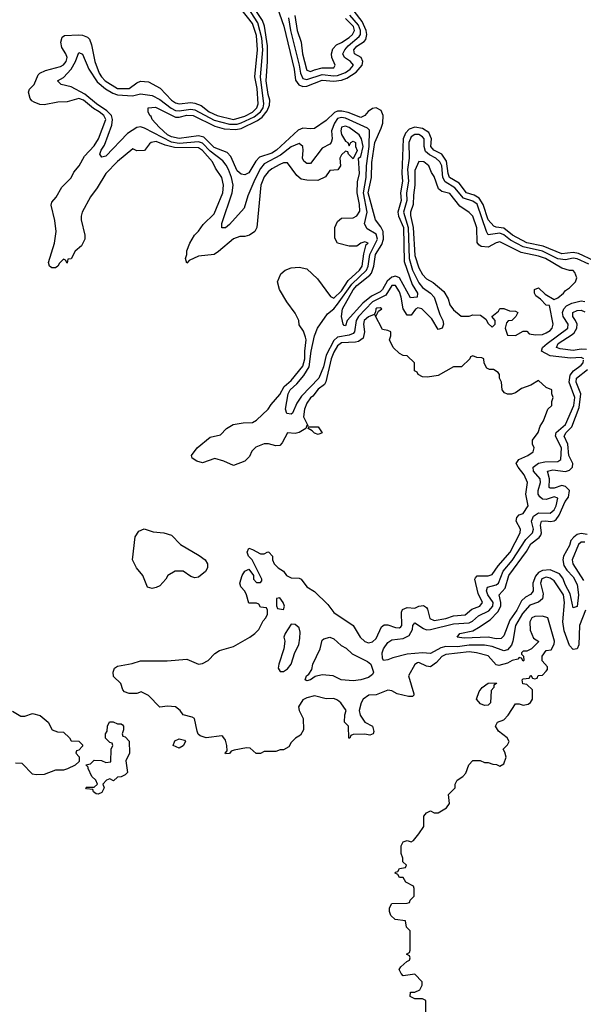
# Model space of a CAD drawing. Header units: inches. Extents: x 2710751 to 2829008, y 857003 to 965602.
# Tile 103 of 256: x 2765604 to 2768522, y 874250 to 879346. Entities that reach past the tile are written whole.
import ezdxf

# ---------------------------------------------------------------- set-up
doc = ezdxf.new("R2010")
doc.units = ezdxf.units.IN
doc.header["$MEASUREMENT"] = 0
doc.layers.add('C7867', color=7, linetype='Continuous')

msp = doc.modelspace()

# ---------------------------------------------------------------- linework, layer by layer
at = {"layer": 'C7867', "color": 2}
for points, elevation in [([(2768550, 878081), (2768490, 878109), (2768470, 878111.2), (2768430, 878103.9), (2768390, 878109.1), (2768310, 878147.2), (2768210, 878169.9), (2768145.1, 878205.1), (2768110, 878233), (2768090, 878241.7), (2768030, 878233.3), (2768019.8, 878250), (2767971.7, 878391.7), (2767950, 878407.2), (2767902.2, 878422.2), (2767856.3, 878476.3), (2767806.6, 878506.6), (2767794.3, 878530), (2767789, 878589), (2767779.3, 878610), (2767758.3, 878630), (2767725.8, 878645.8), (2767704.3, 878664.3), (2767697.3, 878690), (2767697.1, 878730), (2767690, 878740.4), (2767670, 878751.5), (2767650, 878751.6), (2767630, 878739.1), (2767619, 878710), (2767619.8, 878630), (2767612.3, 878570), (2767616.3, 878510), (2767606.6, 878450), (2767607.5, 878410), (2767591.6, 878350), (2767614.7, 878270), (2767619.8, 878110), (2767638, 878050), (2767670, 877984.6), (2767690, 877960.2), (2767730.9, 877930.9), (2767750.2, 877910), (2767779.6, 877819.6), (2767794.9, 877790), (2767797.3, 877770), (2767790.5, 877749.5), (2767770, 877742), (2767737.2, 877797.2), (2767686, 877850), (2767665.4, 877854.6), (2767652.9, 877847.1), (2767630, 877816.2), (2767610, 877817.6), (2767589, 877849), (2767579, 877910), (2767570, 877937.6), (2767550, 877969.7), (2767530, 877969.7), (2767498.9, 877921.1), (2767430, 877885.5), (2767358.2, 877810), (2767345.5, 877790), (2767336.5, 877730), (2767330, 877722.2), (2767310, 877712.5), (2767250, 877702.3), (2767230, 877686.2), (2767190.1, 877610), (2767177.3, 877550), (2767153, 877490), (2767062.4, 877397.6), (2767039.1, 877360.9), (2767016.3, 877310), (2767010, 877305.1), (2766987.7, 877307.7), (2766980.9, 877330), (2766994.2, 877410), (2767004.8, 877430), (2767039.2, 877460.8), (2767074.7, 877505.3), (2767102.2, 877550), (2767113, 877630), (2767130.8, 877710), (2767145.6, 877750), (2767196.8, 877823.2), (2767230, 877848.9), (2767250, 877873.6), (2767322.7, 877977.3), (2767399.5, 878050), (2767408.5, 878070), (2767417.4, 878130), (2767456.3, 878210), (2767450, 878235.4), (2767403, 878263), (2767388.6, 878290), (2767402, 878350), (2767383.6, 878450), (2767398, 878530), (2767399.6, 878590), (2767413.7, 878690), (2767414.9, 878774.9), (2767404.9, 878784.9), (2767290, 878836), (2767270, 878839), (2767250, 878833.8), (2767233.4, 878810), (2767217.6, 878770), (2767221.3, 878730), (2767215.8, 878710), (2767210, 878702), (2767170, 878681.2), (2767110, 878600.9), (2767090, 878600.9), (2767074.2, 878614.2), (2767067.6, 878630), (2767071.8, 878668.2), (2767069.4, 878689.4), (2767050, 878706), (2767010, 878688), (2766954.3, 878645.7), (2766870, 878599.8), (2766850, 878576.3), (2766821.7, 878518.3), (2766785.4, 878434.6), (2766765.5, 878370), (2766690, 878285.2), (2766670, 878269.3), (2766650, 878268.7), (2766650, 878292), (2766704.4, 878450), (2766708.7, 878490), (2766700.8, 878530), (2766684.8, 878570), (2766673.3, 878593.3), (2766655.1, 878615.1), (2766590, 878665), (2766550, 878707.6), (2766530, 878713.2), (2766430, 878706.1), (2766390, 878711.7), (2766250, 878785.1), (2766230, 878790.9), (2766210, 878788.4), (2766162.8, 878757.2), (2766050, 878639.3), (2766030, 878634), (2766019.3, 878650), (2766026.3, 878670), (2766043.7, 878696.3), (2766080.5, 878799.5), (2766084.8, 878830), (2766079.3, 878850), (2766054.7, 878874.7), (2766002.4, 878910), (2765940.8, 878960.8), (2765870, 878998.7), (2765818, 879010), (2765799, 879030), (2765830, 879046.8), (2765870.6, 879089.4), (2765893, 879130), (2765910, 879176), (2765930, 879166.8), (2765962.4, 879090), (2766004.6, 879024.6), (2766048.9, 878988.9), (2766085.7, 878965.7), (2766110, 878956.3), (2766187.3, 878952.7), (2766230, 878962.2), (2766290, 878953.2), (2766330, 878933.2), (2766388.2, 878888.2), (2766410, 878876.8), (2766430, 878874.6), (2766490, 878882.5), (2766510, 878878.7), (2766610, 878826.8), (2766690, 878805.4), (2766730, 878805.9), (2766750, 878812.5), (2766817.1, 878842.9), (2766850.8, 878869.2), (2766863.7, 878890), (2766868.5, 878910), (2766851.2, 879050), (2766862.5, 879190), (2766858.2, 879250), (2766837, 879330), (2766771.4, 879431.4)], 6), ([(2767706, 874070), (2767706, 874270), (2767690, 874278), (2767650, 874278), (2767626, 874290), (2767627.3, 874312.7), (2767650, 874314), (2767675.3, 874324.7), (2767688, 874350), (2767687.3, 874367.3), (2767650, 874406), (2767590, 874398), (2767578, 874410), (2767568, 874430), (2767576.4, 874443.6), (2767607.3, 874472.7), (2767622, 874478), (2767626, 874490), (2767622, 874502), (2767606, 874510), (2767622, 874518), (2767626, 874530), (2767626, 874630), (2767606, 874650), (2767602, 874682), (2767548.4, 874688.4), (2767526, 874710), (2767518, 874730), (2767518, 874750), (2767530, 874772), (2767610, 874774), (2767622, 874778), (2767626, 874790), (2767646, 874810), (2767646, 874850), (2767642, 874862), (2767603.1, 874883.1), (2767590, 874906), (2767570, 874906), (2767562, 874922), (2767548.4, 874928.4), (2767550, 874934), (2767562, 874938), (2767570, 874954), (2767602, 874958), (2767606, 874970), (2767588, 874988), (2767587.3, 875007.3), (2767578, 875030), (2767578, 875070), (2767590, 875092), (2767610, 875098), (2767630, 875091.3), (2767642, 875098), (2767670, 875132), (2767695.3, 875170), (2767696.4, 875223.6), (2767710, 875242), (2767730, 875252), (2767750, 875242), (2767770, 875242), (2767813.2, 875266.8), (2767828.7, 875290), (2767824, 875336), (2767858, 875370), (2767858, 875390), (2767869.2, 875410.8), (2767898, 875430), (2767913.6, 875446.4), (2767928.7, 875490), (2767950, 875512), (2767987.3, 875512.7), (2768010, 875502), (2768030, 875502), (2768052.7, 875492.7), (2768071.6, 875491.6), (2768090, 875482), (2768110, 875494), (2768122, 875530), (2768115.3, 875555.3), (2768106, 875570), (2768130, 875594), (2768138, 875610), (2768128, 875630), (2768083.1, 875663.1), (2768068, 875690), (2768078, 875710), (2768110, 875722.8), (2768133.4, 875746.6), (2768170, 875804.7), (2768190, 875804.7), (2768210, 875798), (2768236.4, 875803.6), (2768248.4, 875811.6), (2768258, 875830), (2768258, 875878), (2768230, 875906), (2768208.7, 875908.7), (2768206, 875930), (2768210, 875934), (2768242, 875938), (2768250, 875954), (2768258, 875938), (2768270, 875934), (2768282, 875938), (2768287.3, 875952.7), (2768310, 875954), (2768330, 875974), (2768336.4, 875983.6), (2768336.4, 875996.4), (2768308.4, 876028.4), (2768308.4, 876051.6), (2768330, 876082), (2768354.6, 876085.4), (2768370, 876114), (2768372, 876130), (2768338, 876250), (2768310, 876259), (2768270, 876258), (2768256, 876250), (2768244.9, 876230), (2768246, 876186), (2768264.7, 876144.7), (2768291.6, 876128.4), (2768254, 876090), (2768230, 876078), (2768210, 876078), (2768202, 876070), (2768202, 876062), (2768212, 876052), (2768214, 876030), (2768210, 876026), (2768202, 876042), (2768190, 876046), (2768183.6, 876036.4), (2768154, 876030), (2768130, 876016), (2768084, 876004), (2768070, 876008), (2768030, 876054), (2767968.7, 876070), (2767930, 876074.5), (2767810, 876060.5), (2767790, 876049.5), (2767761.1, 876018.9), (2767730, 875997.6), (2767710, 875999.5), (2767670, 876019.6), (2767663.1, 876016.9), (2767650, 876009), (2767616, 875950), (2767643.6, 875856.4), (2767644.7, 875850), (2767637.3, 875842.7), (2767616.8, 875843.2), (2767557.5, 875857.5), (2767530, 875872.7), (2767510, 875876), (2767450, 875852), (2767410.6, 875849.4), (2767382.8, 875830), (2767371, 875810), (2767361, 875770), (2767366.8, 875746.8), (2767390.8, 875710.8), (2767431, 875690), (2767438, 875662), (2767434, 875650), (2767416.9, 875643.1), (2767390, 875648), (2767330, 875646), (2767318, 875642), (2767312.7, 875627.3), (2767307.3, 875627.3), (2767306, 875690), (2767286, 875710), (2767288, 875748), (2767294, 875770), (2767266.6, 875810), (2767250, 875824.5), (2767230, 875833), (2767190, 875832), (2767130, 875846), (2767090, 875837), (2767070, 875825.2), (2767047.3, 875790), (2767051, 875770), (2767072, 875730), (2767074, 875670), (2767056.9, 875643.1), (2767031.6, 875628.4), (2767010, 875606), (2766996.9, 875583.1), (2766970, 875568), (2766952.7, 875567.3), (2766930, 875558), (2766870, 875558), (2766850, 875548), (2766828.4, 875548.4), (2766796.4, 875576.4), (2766778, 875578), (2766714.4, 875565.6), (2766699.6, 875560.4), (2766690, 875548.7), (2766670, 875546), (2766668, 875550), (2766678, 875562), (2766677.2, 875590), (2766670, 875618), (2766655.5, 875635.5), (2766650, 875639), (2766570, 875629), (2766539, 875639), (2766528.7, 875648.7), (2766523.1, 875663.1), (2766508.7, 875728.7), (2766496.4, 875736.4), (2766450, 875748.7), (2766435.3, 875770), (2766410, 875789), (2766370, 875794), (2766330, 875788.7), (2766270, 875848.7), (2766232.7, 875867.3), (2766210, 875858), (2766170, 875858), (2766147.3, 875867.3), (2766138, 875878), (2766128, 875910), (2766090, 875946), (2766088, 875970), (2766095.3, 875990), (2766110, 876001), (2766186.3, 876013.7), (2766230, 876027.7), (2766368.1, 876028.1), (2766470, 876036), (2766530, 876010.8), (2766550, 876014), (2766579, 876030), (2766614.5, 876065.5), (2766638, 876082), (2766710, 876102.8), (2766795.3, 876150), (2766822, 876170), (2766842, 876190), (2766864.7, 876235.3), (2766878, 876250), (2766886, 876270), (2766886, 876290), (2766882, 876302), (2766850, 876306), (2766842, 876322), (2766830, 876326), (2766790, 876326), (2766778, 876370), (2766768.9, 876388.9), (2766748.9, 876411.1), (2766744, 876430), (2766755.3, 876470), (2766770, 876492), (2766790, 876502), (2766814, 876470), (2766814, 876450), (2766830, 876434), (2766850, 876434), (2766858, 876442), (2766858, 876450), (2766808, 876550), (2766789, 876570), (2766782, 876590), (2766790, 876611), (2766810, 876604.7), (2766850, 876582), (2766870, 876582), (2766888.4, 876591.6), (2766894, 876590), (2766912, 876570), (2766912, 876550), (2766922, 876530), (2766942, 876510), (2766970, 876492), (2766984.7, 876470), (2767010, 876458), (2767050, 876456), (2767062, 876450), (2767090.8, 876410.8), (2767130, 876386.8), (2767198.7, 876318.7), (2767230, 876277.3), (2767330.4, 876210.4), (2767367, 876150), (2767390, 876128.8), (2767410, 876120.4), (2767430, 876126), (2767450, 876144), (2767477, 876203), (2767490, 876214.8), (2767510, 876214), (2767550, 876200.5), (2767570, 876198), (2767576.9, 876203.1), (2767582, 876210), (2767580.1, 876279.9), (2767585.8, 876294.2), (2767610, 876304), (2767650, 876301), (2767670, 876311.3), (2767694.4, 876314.4), (2767710, 876304.7), (2767714.9, 876294.9), (2767727.6, 876247.6), (2767750, 876236.4), (2767810, 876246.9), (2767850, 876260.3), (2767910, 876265.3), (2767944.8, 876295.3), (2767985.2, 876310), (2767999.6, 876330), (2767976.8, 876376.8), (2767960.7, 876450), (2767963.3, 876456.7), (2767972, 876468), (2768030, 876467.2), (2768050, 876474), (2768080.7, 876519.3), (2768143.5, 876590), (2768195.6, 876690), (2768196.2, 876710), (2768174.5, 876750), (2768177, 876770), (2768190, 876783), (2768210, 876790.8), (2768236, 876830), (2768223.7, 876890), (2768232.3, 876950), (2768215.6, 876990), (2768184, 877030), (2768174, 877050), (2768188, 877070), (2768235.3, 877090), (2768262, 877110), (2768268, 877130), (2768258, 877150), (2768258, 877170), (2768288.7, 877210), (2768298, 877242), (2768315.3, 877270), (2768338, 877330), (2768358, 877350), (2768358, 877370), (2768366, 877390), (2768358, 877410), (2768358, 877430), (2768330, 877442), (2768290, 877478), (2768250, 877455.3), (2768202, 877438), (2768170, 877415.3), (2768150, 877408.7), (2768130, 877408.7), (2768114.6, 877414.6), (2768102, 877430), (2768099, 877470), (2768088.7, 877490), (2768088, 877510), (2768080.4, 877520.4), (2768056.4, 877536.4), (2768036.4, 877536.4), (2768023.1, 877543.1), (2768008.4, 877568.4), (2768006, 877590), (2767996.4, 877596.4), (2767970, 877598), (2767950, 877606), (2767938, 877602), (2767934, 877590), (2767891.3, 877548.7), (2767850, 877549), (2767770, 877504), (2767715.3, 877495.3), (2767690, 877498), (2767666, 877510), (2767662, 877522), (2767648.4, 877528.4), (2767648, 877570), (2767610, 877606), (2767590, 877608), (2767570, 877618), (2767538, 877650), (2767518, 877690), (2767526, 877710), (2767526, 877730), (2767510, 877738), (2767482, 877742), (2767442, 877818), (2767450, 877814), (2767462, 877838), (2767478, 877850), (2767470, 877854), (2767452.7, 877852.7), (2767448, 877850), (2767446.8, 877833.2), (2767439.6, 877820.4), (2767410, 877809), (2767387, 877790), (2767383.8, 877770), (2767388.5, 877730), (2767381.4, 877698.6), (2767358.7, 877681.3), (2767342.6, 877677.4), (2767270, 877673.1), (2767250, 877657.6), (2767230, 877625.1), (2767216.5, 877590), (2767188.2, 877471.8), (2767181.4, 877458.6), (2767150, 877434.7), (2767122, 877398), (2767110, 877389.3), (2767090, 877361.2), (2767077.6, 877330), (2767072.7, 877290), (2767098, 877242), (2767090, 877246), (2767084.7, 877230), (2767050, 877209.2), (2767030, 877204), (2766990, 877208), (2766963.4, 877156.6), (2766950, 877142.7), (2766930, 877140.9), (2766891.3, 877151.3), (2766870, 877151.3), (2766825.8, 877134.2), (2766806.2, 877113.8), (2766794.4, 877085.6), (2766770, 877061.2), (2766710, 877038), (2766661.2, 877061.2), (2766614.6, 877074.6), (2766550, 877053.2), (2766521.2, 877061.2), (2766496.4, 877076.4), (2766494, 877090), (2766522.7, 877130), (2766590, 877184.7), (2766643.1, 877196.9), (2766675.3, 877230), (2766709.5, 877250.5), (2766760.2, 877259.8), (2766810, 877260.5), (2766830, 877273.4), (2766890, 877330.7), (2766905.1, 877354.9), (2766950, 877406.4), (2766973, 877447), (2767010, 877478), (2767070, 877552.4), (2767080.3, 877590), (2767079.3, 877630), (2767086.6, 877690), (2767083.7, 877703.7), (2767073.2, 877733.2), (2767050, 877766), (2767048.7, 877790), (2767030, 877828), (2766986.3, 877886.3), (2766949, 877950), (2766939, 877990), (2766955.3, 878030), (2766978, 878050), (2767010, 878061), (2767050, 878064.7), (2767090, 878056), (2767145.2, 878005.2), (2767212.7, 877912.7), (2767230, 877904.9), (2767270, 877943.1), (2767304.6, 877995.4), (2767362.6, 878050), (2767377.2, 878070), (2767385.4, 878134.6), (2767398, 878182), (2767408, 878190), (2767390, 878196), (2767370, 878189), (2767350, 878173.2), (2767310, 878173.2), (2767250, 878188.7), (2767234.6, 878214.6), (2767235.3, 878270), (2767250, 878302), (2767270, 878318), (2767330, 878321), (2767350, 878330.8), (2767364.8, 878355.2), (2767363, 878390), (2767350.8, 878450), (2767352.8, 878507.2), (2767362.7, 878550), (2767358, 878630), (2767370, 878638), (2767382.9, 878690), (2767373.3, 878730), (2767361.2, 878750), (2767310, 878787.3), (2767290, 878795.1), (2767270.4, 878789.6), (2767265.8, 878770), (2767270, 878751), (2767290, 878718), (2767302, 878710), (2767310, 878694), (2767318, 878710), (2767330, 878718), (2767342, 878710), (2767342, 878690), (2767351.1, 878668.9), (2767330, 878626), (2767306, 878650), (2767302, 878662), (2767290, 878666), (2767270, 878646), (2767262, 878630), (2767264.7, 878590), (2767251.3, 878568.7), (2767210, 878566), (2767186.8, 878533.2), (2767146.8, 878513.2), (2767090, 878515.1), (2767061.5, 878521.4), (2767039.4, 878539.4), (2766990, 878605.2), (2766970, 878604.5), (2766950, 878596.9), (2766910, 878573.3), (2766890, 878558.4), (2766870, 878532), (2766851.6, 878490), (2766832, 878270), (2766822, 878250), (2766794, 878230), (2766770, 878224), (2766744, 878224), (2766710, 878211.8), (2766634, 878146), (2766610, 878131.5), (2766530, 878122.7), (2766481, 878099), (2766470, 878086), (2766462, 878110), (2766468.7, 878130), (2766469, 878150), (2766484, 878190), (2766508.7, 878230), (2766530, 878251.3), (2766553.6, 878286.4), (2766610, 878342), (2766623, 878370), (2766655.1, 878450), (2766659.6, 878490), (2766650, 878528.7), (2766617.5, 878577.5), (2766601.6, 878610), (2766550, 878669.7), (2766530, 878682.7), (2766404.8, 878684.8), (2766356.4, 878696.4), (2766310, 878715.1), (2766284.7, 878710), (2766276.3, 878703.7), (2766250, 878669), (2766210, 878668), (2766190, 878678), (2766110, 878612), (2766050.4, 878550), (2766004.9, 878475), (2765970.4, 878430), (2765927.7, 878350), (2765922, 878330), (2765923, 878310), (2765942, 878230), (2765942, 878210), (2765923.6, 878176.4), (2765891.6, 878148.4), (2765870, 878108), (2765854, 878106), (2765850, 878086), (2765842, 878102), (2765830, 878106), (2765810, 878086), (2765802, 878070), (2765790, 878062), (2765770, 878062), (2765758, 878070), (2765754, 878090), (2765783.7, 878190), (2765792, 878250), (2765786.3, 878306.3), (2765766.3, 878386.3), (2765770, 878402), (2765793.1, 878426.9), (2765821.5, 878478.6), (2765870, 878527.7), (2765883.5, 878556.5), (2765911.3, 878590), (2765940.3, 878639.7), (2765990, 878692.7), (2766011.9, 878730), (2766049.7, 878830), (2766039.8, 878850), (2766015.1, 878870), (2765986.6, 878886.6), (2765934.3, 878930), (2765910, 878938.5), (2765850, 878921.3), (2765801.4, 878918.6), (2765730, 878905.6), (2765707.9, 878907.9), (2765679.5, 878919.5), (2765666.8, 878926.8), (2765658.6, 878938.6), (2765648.9, 878971.1), (2765654, 878986), (2765679, 879010), (2765699.3, 879060.7), (2765708.7, 879070), (2765737.5, 879082.5), (2765815.5, 879104.5), (2765830, 879113), (2765845.1, 879130), (2765849.4, 879150.6), (2765843.6, 879170), (2765822.6, 879202.6), (2765816.2, 879230), (2765824.1, 879255.9), (2765836.5, 879263.5), (2765910, 879267.2), (2765930, 879266.7), (2765955.3, 879255.3), (2765964.9, 879244.9), (2765975.6, 879215.6), (2765992.2, 879130), (2766014.9, 879070), (2766026.7, 879050), (2766047.2, 879030), (2766110, 878990.4), (2766170, 878990.5), (2766210, 879019.1), (2766230, 879028), (2766270, 879024.9), (2766331.8, 878991.8), (2766390.6, 878930), (2766410, 878916.4), (2766430, 878910.4), (2766490, 878917), (2766510, 878914), (2766542.7, 878902.7), (2766585.7, 878870), (2766626, 878850), (2766710, 878829.5), (2766770, 878846), (2766810, 878867.1), (2766832.4, 878890), (2766838.9, 878910), (2766833.3, 878990), (2766821.8, 879050), (2766835.4, 879190), (2766830, 879264), (2766810, 879325.6), (2766750, 879400.7)], 10), ([(2768577.6, 878097.6), (2768496.8, 878136.8), (2768470, 878141.6), (2768410, 878134.2), (2768314.2, 878174.2), (2768230, 878191.1), (2768155.1, 878230), (2768110, 878266.3), (2768070, 878272.1), (2768058, 878278), (2768030, 878309.7), (2768003.4, 878390), (2767982.3, 878422.3), (2767957.4, 878437.4), (2767916.9, 878450), (2767879.4, 878499.4), (2767828.8, 878530), (2767821.6, 878550), (2767813.9, 878613.9), (2767789.2, 878649.2), (2767748.2, 878670), (2767732.8, 878690), (2767736.4, 878730), (2767722.5, 878762.5), (2767690, 878782.8), (2767650, 878789.8), (2767620.9, 878779.1), (2767601.2, 878758.8), (2767589, 878730), (2767582.2, 878550), (2767585.8, 878510), (2767576, 878450), (2767578, 878410), (2767561.6, 878350), (2767564.4, 878330), (2767590.1, 878270), (2767594.1, 878094.1), (2767635.3, 877975.3), (2767663, 877930), (2767661, 877910), (2767627.3, 877907.2), (2767570, 878009.6), (2767550, 878018.9), (2767530, 878012.8), (2767507.2, 877992.8), (2767482.4, 877950), (2767470, 877936.8), (2767424.9, 877915.1), (2767381.2, 877878.8), (2767298.8, 877790), (2767290, 877762), (2767284, 877764), (2767278, 877770), (2767269.5, 877809.5), (2767274.7, 877850), (2767330, 877948.7), (2767350, 877971.1), (2767416.8, 878023.2), (2767424.9, 878035), (2767436.8, 878070), (2767445.8, 878130), (2767477.9, 878182.1), (2767486.6, 878210), (2767485.3, 878250), (2767473.5, 878273.5), (2767446, 878310), (2767408.6, 878450), (2767426, 878530), (2767427.7, 878607.7), (2767442.5, 878710), (2767476, 878784), (2767483.5, 878810), (2767486, 878850), (2767476, 878876), (2767450, 878889.8), (2767430, 878885.6), (2767408.4, 878871.6), (2767390, 878849.7), (2767370, 878839.7), (2767305.1, 878865.1), (2767271.8, 878871.8), (2767250, 878872), (2767234, 878866), (2767190, 878824), (2767130, 878783.6), (2767110, 878780.5), (2767070, 878785.1), (2767046.3, 878773.7), (2766933.4, 878670), (2766910, 878655.1), (2766846.3, 878633.7), (2766827, 878613), (2766790, 878552.7), (2766770, 878542.7), (2766750, 878546.6), (2766730, 878564.5), (2766697.4, 878637.4), (2766678.5, 878658.5), (2766610, 878685.3), (2766558.1, 878738.1), (2766530, 878744.1), (2766430, 878731.2), (2766390, 878739.8), (2766368.5, 878750), (2766325.6, 878790), (2766289.2, 878830), (2766284.7, 878844.7), (2766278, 878850), (2766268.7, 878870), (2766269.4, 878890.6), (2766306.6, 878893.4), (2766410, 878842.3), (2766430, 878840.8), (2766470, 878851.8), (2766502.8, 878850), (2766614.7, 878794.7), (2766661.8, 878781.8), (2766723, 878777), (2766750, 878783.6), (2766835.6, 878824.4), (2766859.1, 878840.9), (2766885.9, 878874.1), (2766896.4, 878903.6), (2766898.7, 878930), (2766890, 878959), (2766880.7, 879030), (2766887.6, 879130), (2766887.3, 879210), (2766871.7, 879311.7), (2766861.7, 879341.7), (2766830, 879388.4)], 2), ([(2766936.9, 879410), (2766972.2, 879312.2), (2767024.7, 879090), (2767032.5, 879032.5), (2767049.3, 879009.3), (2767070, 879000.8), (2767090, 879002.4), (2767170, 879033.4), (2767230, 879028), (2767270, 879032.6), (2767297.4, 879042.6), (2767346.2, 879073.8), (2767377.3, 879110), (2767380.4, 879130), (2767371.6, 879150), (2767337, 879170), (2767333, 879190), (2767350, 879208.5), (2767387.4, 879232.6), (2767396.2, 879243.8), (2767401.2, 879270), (2767397.8, 879290), (2767376.3, 879336.3), (2767335.1, 879390)], 2), ([(2766995.2, 879355.2), (2767006, 879290), (2767051.2, 879111.2), (2767057, 879070), (2767070, 879041.3), (2767090, 879036.6), (2767170, 879062.8), (2767230, 879055.7), (2767250, 879057.3), (2767290, 879073.2), (2767315.1, 879090), (2767332.3, 879110), (2767317, 879130), (2767285.1, 879150), (2767277.7, 879170), (2767286.9, 879190), (2767305.3, 879210), (2767361.1, 879258.9), (2767368.1, 879270), (2767368.5, 879290), (2767357.7, 879317.7), (2767312.3, 879370)], 6), ([(2767028.3, 879368.3), (2767040.9, 879290), (2767061.1, 879230), (2767068.2, 879170), (2767088, 879090), (2767090, 879084.9), (2767110, 879078.7), (2767130, 879086.9), (2767170, 879097), (2767230, 879096), (2767238, 879110), (2767220.5, 879150), (2767218, 879170), (2767224.9, 879195.1), (2767243.8, 879216.2), (2767270, 879227.8), (2767310, 879254.6), (2767326.6, 879270), (2767337.8, 879290), (2767332.4, 879310), (2767291.5, 879351.5)], 10), ([(2768524.5, 877590), (2768510, 877598.3), (2768455.1, 877595), (2768350, 877606.6), (2768304.5, 877630), (2768311.3, 877650), (2768334, 877670), (2768442, 877750), (2768442.6, 877770), (2768417.2, 877810), (2768414, 877830), (2768420.4, 877850), (2768434.8, 877865.2), (2768461.8, 877878.2), (2768510, 877890.2), (2768530, 877886.7)], 6), ([(2768538.3, 877638.3), (2768510, 877640.3), (2768470, 877633.5), (2768402.2, 877642.2), (2768382.9, 877650), (2768391.8, 877670), (2768463.8, 877716.2), (2768474.6, 877725.4), (2768488.7, 877750), (2768489.8, 877770), (2768482, 877790), (2768466.9, 877810), (2768467.8, 877830), (2768490, 877840.3), (2768510, 877843.1), (2768530, 877834.9)], 2), ([(2768533.1, 876290), (2768501.5, 876210), (2768498.4, 876110), (2768490.4, 876089.6), (2768470, 876087), (2768450, 876106.6), (2768423.3, 876183.3), (2768416.4, 876230), (2768424.4, 876330), (2768418.4, 876370), (2768370, 876442.4), (2768350, 876455.6), (2768330, 876460.9), (2768307.8, 876452.2), (2768300.7, 876430), (2768314.4, 876374.4), (2768311, 876349), (2768290, 876331.1), (2768244.3, 876315.7), (2768207.7, 876272.3), (2768170.2, 876210), (2768157.3, 876130), (2768150, 876109.6), (2768130, 876084.4), (2768110, 876080.4), (2768050, 876102.8), (2768010, 876109.8), (2767930, 876108.5), (2767870, 876100.6), (2767810, 876101.8), (2767784.6, 876095.4), (2767730, 876065.6), (2767689.7, 876069.7), (2767610, 876062.6), (2767535.8, 876044.2), (2767510, 876032.3), (2767488, 876030), (2767482, 876042), (2767480.7, 876070), (2767487.8, 876090), (2767510, 876122), (2767530, 876137), (2767590, 876144), (2767620.3, 876159.7), (2767638, 876190), (2767638.4, 876210), (2767650, 876224.9), (2767695, 876195), (2767710, 876189.1), (2767730, 876189.2), (2767850, 876219.7), (2767930, 876223.8), (2767947.6, 876232.4), (2767979.8, 876260.2), (2768033.5, 876286.5), (2768052.9, 876310), (2768055.1, 876330), (2768026.6, 876370), (2768019.8, 876390), (2768025.6, 876410), (2768070, 876420.8), (2768083, 876430), (2768107.7, 876492.3), (2768153.3, 876546.7), (2768224.7, 876655.3), (2768259.1, 876690), (2768263.9, 876710), (2768252.9, 876750), (2768263.8, 876776.2), (2768290, 876793.4), (2768350, 876791.7), (2768371.7, 876810), (2768380.9, 876830), (2768389.2, 876870), (2768370, 876876), (2768330, 876863.1), (2768310, 876864), (2768295.9, 876875.9), (2768288.5, 876890), (2768287.6, 876910), (2768300.9, 876950), (2768298.5, 876970), (2768264, 877010), (2768263, 877030), (2768290, 877051.3), (2768322.2, 877057.8), (2768390, 877058.7), (2768405.1, 877070), (2768408.7, 877130), (2768378.2, 877190), (2768380.4, 877210), (2768430, 877250.3), (2768473.4, 877350), (2768478.6, 877390), (2768448.6, 877470), (2768453.2, 877506.8), (2768470.6, 877529.4), (2768510, 877557.6), (2768520.5, 877570), (2768523.2, 877583.2)], 6), ([(2768541.8, 876681.8), (2768510, 876686.6), (2768490, 876681), (2768471.8, 876668.2), (2768457.7, 876650), (2768450, 876624.5), (2768419.6, 876570), (2768414.9, 876550), (2768420.9, 876520.9), (2768436.9, 876496.9), (2768470, 876462.4), (2768490, 876422.8), (2768496.9, 876370), (2768490, 876309), (2768470, 876302), (2768454.3, 876374.3), (2768430, 876419.5), (2768416.3, 876456.3), (2768398.7, 876478.7), (2768350, 876499.7), (2768310, 876496), (2768290, 876484.4), (2768273.8, 876466.2), (2768259.6, 876430), (2768261.3, 876390), (2768257.7, 876382.2), (2768248.9, 876371.1), (2768222.4, 876357.6), (2768201.2, 876338.8), (2768177.3, 876290), (2768141.2, 876238.8), (2768110, 876157.2), (2768096.9, 876143.1), (2768070, 876141.1), (2768030, 876149.8), (2767905.1, 876145.1), (2767868, 876150), (2767882, 876170), (2767950, 876183), (2767979.3, 876200.7), (2768040.1, 876239.9), (2768079.3, 876280.7), (2768094.8, 876310), (2768095.1, 876330), (2768086, 876370), (2768116.5, 876403.5), (2768136.3, 876470), (2768226.9, 876593.1), (2768250, 876633.1), (2768293.2, 876666.8), (2768301, 876679), (2768305.3, 876690), (2768299.8, 876730), (2768305.1, 876750), (2768327.5, 876752.5), (2768351.1, 876748.9), (2768370, 876751.7), (2768380.6, 876759.4), (2768397.4, 876782.6), (2768427.9, 876852.1), (2768444.8, 876875.2), (2768449.7, 876910), (2768430, 876929.7), (2768410, 876935.4), (2768370, 876922.2), (2768350, 876920.7), (2768344.9, 876924.9), (2768346.2, 876970), (2768336, 877010), (2768363.3, 877016.7), (2768430, 877007.4), (2768450, 877014.6), (2768465.4, 877030), (2768467.3, 877050), (2768446.6, 877090), (2768442, 877150), (2768423.1, 877190), (2768433, 877210), (2768461.7, 877238.3), (2768501.1, 877338.9), (2768509, 877409), (2768484.1, 877470), (2768486.8, 877490), (2768543.9, 877536.1)], 2), ([(2768530, 876641.7), (2768510, 876642), (2768497, 876630), (2768463.6, 876550), (2768467.7, 876530), (2768523.4, 876443.4)], 6), ([(2765567.5, 875767.5), (2765610, 875742), (2765630, 875742), (2765670, 875756), (2765710, 875744.7), (2765752, 875710), (2765771.6, 875671.6), (2765799.6, 875659.6), (2765830, 875658), (2765862, 875630), (2765870, 875614), (2765910, 875612), (2765930, 875594), (2765930, 875586), (2765910, 875566), (2765898, 875562), (2765894, 875550), (2765911.6, 875531.6), (2765912.7, 875507.3), (2765891.6, 875488.4), (2765851.6, 875468.4), (2765830, 875462), (2765790, 875462), (2765730, 875439), (2765690, 875437.2), (2765670, 875442), (2765617.2, 875497.2), (2765582, 875498)], 10)]:
    msp.add_lwpolyline(points, dxfattribs=dict(at, elevation=elevation))
for points, elevation in [([(2767670, 878612.7), (2767650, 878566), (2767650.3, 878489.7), (2767641.8, 878438.2), (2767640.3, 878390), (2767626.7, 878350), (2767627.1, 878332.9), (2767641.5, 878270), (2767650, 878126), (2767670, 878061), (2767690, 878028), (2767710, 878005.5), (2767745.1, 877985.1), (2767799.9, 877939.9), (2767822, 877902), (2767831.1, 877871.1), (2767850, 877844.7), (2767890, 877811.3), (2767930, 877812), (2767950, 877818), (2767990, 877816), (2768016.9, 877796.9), (2768030, 877774), (2768050, 877754), (2768066, 877770), (2768066, 877790), (2768048, 877810), (2768082, 877838), (2768089.5, 877850.5), (2768110.9, 877850.9), (2768139.6, 877839.6), (2768170, 877838), (2768182, 877830), (2768172, 877810), (2768152, 877790), (2768132, 877788), (2768123.6, 877776.4), (2768118, 877750), (2768130, 877714), (2768170, 877712), (2768210, 877734), (2768230, 877734), (2768241, 877721), (2768274.4, 877714.4), (2768310, 877716.3), (2768330, 877725.5), (2768350, 877737.3), (2768360.9, 877750), (2768366, 877770), (2768347.3, 877867.3), (2768329, 877869), (2768300.4, 877900.4), (2768276.4, 877916.4), (2768268.7, 877930), (2768269, 877950), (2768290, 877958), (2768324.7, 877924.7), (2768370, 877898), (2768390, 877907.3), (2768419, 877930), (2768430, 877944.7), (2768450, 877958), (2768482, 877990), (2768488.7, 878010), (2768478, 878038), (2768470, 878048), (2768450, 878048.7), (2768410, 878060.9), (2768326.6, 878110), (2768290, 878122.7), (2768200.4, 878140.4), (2768090, 878196.2), (2768070, 878191.6), (2768030, 878169.2), (2767992.3, 878172.3), (2767980.2, 878180.2), (2767972.9, 878192.9), (2767970, 878268), (2767949.5, 878329.5), (2767930, 878349), (2767881.7, 878381.7), (2767830, 878446.6), (2767790, 878457), (2767771.3, 878471.3), (2767750, 878535.3), (2767735.5, 878555.5), (2767721.2, 878590), (2767695.3, 878610)], 10), ([(2767150, 877199.3), (2767130, 877206), (2767118.6, 877218.6), (2767098, 877230), (2767100.4, 877239.6), (2767150, 877238.8), (2767170, 877208)], 10), ([(2766510, 876457.2), (2766490, 876465.2), (2766450, 876492.3), (2766408.1, 876491.9), (2766371.3, 876470), (2766361, 876450), (2766330, 876415.3), (2766310, 876408), (2766290, 876402), (2766266, 876410), (2766242, 876470), (2766208, 876510), (2766188, 876550), (2766202, 876670), (2766221.2, 876698.8), (2766249, 876711), (2766294.8, 876694.8), (2766350.5, 876690.5), (2766390, 876678.8), (2766436, 876630), (2766533.7, 876573.7), (2766564.7, 876550), (2766576, 876530), (2766576, 876510), (2766566, 876490), (2766530, 876461.2)], 10), ([(2766950, 876354), (2766934, 876350), (2766932.7, 876312.7), (2766938, 876298), (2766970, 876294), (2766975.3, 876310), (2766968, 876330)], 10), ([(2767010, 876218), (2766978, 876170), (2766971.3, 876150), (2766976, 876130), (2766972, 876090), (2766944.7, 876010), (2766942, 875990), (2766952.7, 875972.7), (2766970, 875972), (2766990, 875986), (2767008.7, 876010), (2767029, 876071), (2767049, 876110), (2767054.8, 876145.2), (2767055.5, 876175.5), (2767050, 876198), (2767030, 876215.3)], 10), ([(2767330, 875923.7), (2767269, 875929), (2767226, 875950), (2767170, 875955.3), (2767134, 875946), (2767109.1, 875929.1), (2767090, 875924), (2767082, 875930), (2767089.2, 875950), (2767101.2, 875958.8), (2767117.2, 875982.8), (2767121.2, 876010), (2767159.3, 876090), (2767170, 876134), (2767178, 876142), (2767210, 876150.8), (2767230, 876141), (2767268, 876108), (2767293.4, 876093.4), (2767324.5, 876064.5), (2767405.2, 876025.2), (2767421, 876010), (2767434.8, 875970), (2767430, 875958), (2767410, 875941.2), (2767370, 875929.5)], 6), ([(2768010, 875797.2), (2767990, 875805.2), (2767969, 875830), (2767982, 875870), (2767998, 875890), (2768030, 875912), (2768070, 875914), (2768072, 875910), (2768058, 875902), (2768058, 875890), (2768045.4, 875874.6), (2768041, 875810), (2768030, 875799)], 10), ([(2766110, 875702), (2766130, 875702), (2766136.9, 875696.9), (2766142, 875690), (2766142, 875670), (2766134, 875650), (2766138, 875638), (2766150, 875634), (2766171.6, 875611.6), (2766172, 875550), (2766154, 875510), (2766162, 875450), (2766150, 875438), (2766130, 875428), (2766110, 875426), (2766090, 875406), (2766070, 875418), (2766054, 875410), (2766034, 875390), (2766042, 875370), (2766030, 875346), (2766010, 875338), (2766000.4, 875340.4), (2765986, 875350), (2765982, 875362), (2765950, 875366), (2765946, 875370), (2765950, 875374), (2765990, 875374), (2766006, 875390), (2765998, 875410), (2765978, 875430), (2765958, 875470), (2765958, 875478), (2765946, 875490), (2765970, 875494), (2765990, 875514), (2766027.3, 875512.7), (2766050, 875502), (2766075.3, 875504.7), (2766078, 875570), (2766086, 875590), (2766082, 875602), (2766070, 875606), (2766048.4, 875628.4), (2766048, 875650), (2766056.4, 875663.6), (2766058, 875690), (2766068.4, 875711.6), (2766087.3, 875712.7)], 10), ([(2766430, 875575.3), (2766398, 875590), (2766406.6, 875613.4), (2766430, 875624.7), (2766458, 875618), (2766462, 875610), (2766450, 875588.7)], 10)]:
    msp.add_lwpolyline(points, close=True, dxfattribs=dict(at, elevation=elevation))

doc.saveas('drawing.dxf')
